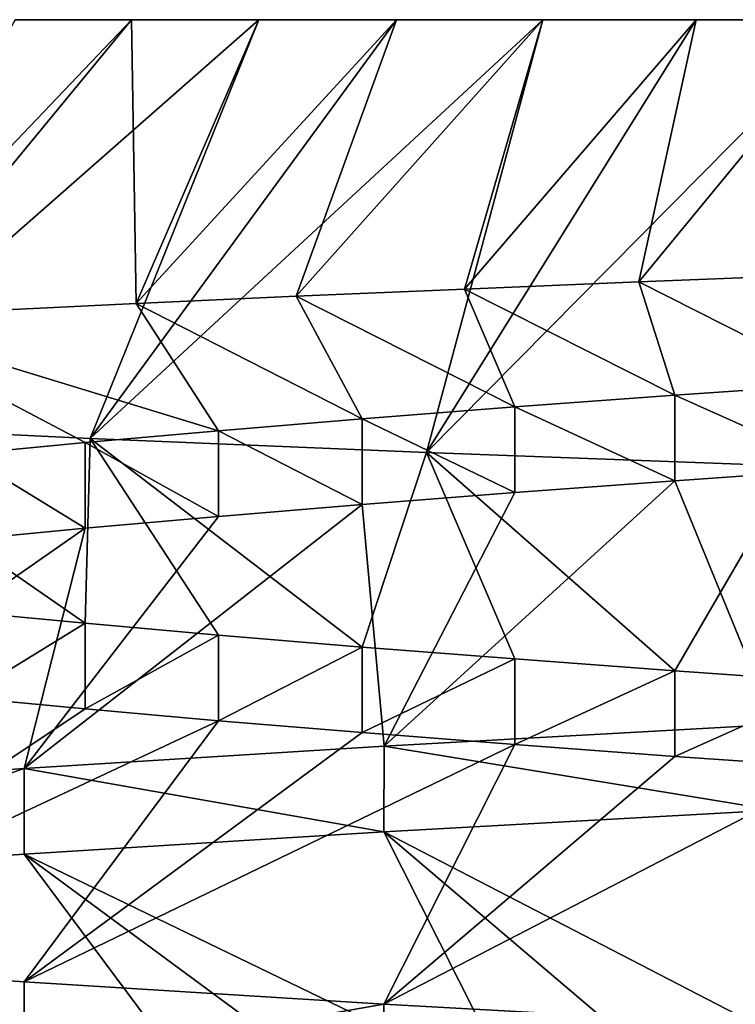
# Model space of a CAD drawing. Header units: inches. Extents: x -4.64 to 4.64, y -1.42 to 0.49.
# Tile 229 of 256: x -4.303 to -4.2703, y 0.447 to 0.492. Entities that reach past the tile are written whole.
import ezdxf

# ---------------------------------------------------------------- set-up
doc = ezdxf.new("R2010")
doc.units = ezdxf.units.IN
doc.header["$LTSCALE"] = 65.185185
doc.header["$MEASUREMENT"] = 0
for name, color, linetype in [('161', 7, 'CONTINUOUS'), ('162', 7, 'CONTINUOUS'), ('172', 7, 'CONTINUOUS'), ('180', 7, 'CONTINUOUS'), ('182', 7, 'CONTINUOUS'), ('184', 7, 'CONTINUOUS'), ('415', 7, 'CONTINUOUS'), ('416', 7, 'CONTINUOUS'), ('426', 7, 'CONTINUOUS'), ('434', 7, 'CONTINUOUS'), ('436', 7, 'CONTINUOUS'), ('438', 7, 'CONTINUOUS')]:
    doc.layers.add(name, color=color, linetype=linetype)

msp = doc.modelspace()

# ---------------------------------------------------------------- linework, layer by layer
at = {"layer": '161', "color": 252, "linetype": 'Continuous', "true_color": 0x969696}
for points in [[(-4.273085, 0.474854, 8.696046), (-4.265531, 0.471474, 8.69807), (-4.265529, 0.475381, 8.698071), (-4.273085, 0.474854, 8.696046)], [(-4.280383, 0.474317, 8.693245), (-4.273087, 0.470946, 8.696046), (-4.273085, 0.474854, 8.696046), (-4.280383, 0.474317, 8.693245)], [(-4.273087, 0.470946, 8.696046), (-4.265531, 0.471474, 8.69807), (-4.273085, 0.474854, 8.696046), (-4.273087, 0.470946, 8.696046)], [(-4.287353, 0.473771, 8.689693), (-4.280386, 0.470407, 8.693243), (-4.280383, 0.474317, 8.693245), (-4.287353, 0.473771, 8.689693)], [(-4.280386, 0.470407, 8.693243), (-4.273087, 0.470946, 8.696046), (-4.280383, 0.474317, 8.693245), (-4.280386, 0.470407, 8.693243)], [(-4.29391, 0.473228, 8.685435), (-4.287356, 0.469864, 8.689692), (-4.287353, 0.473771, 8.689693), (-4.29391, 0.473228, 8.685435)], [(-4.287356, 0.469864, 8.689692), (-4.280386, 0.470407, 8.693243), (-4.287353, 0.473771, 8.689693), (-4.287356, 0.469864, 8.689692)], [(-4.299989, 0.472689, 8.680512), (-4.293913, 0.469319, 8.685433), (-4.29391, 0.473228, 8.685435), (-4.299989, 0.472689, 8.680512)], [(-4.293913, 0.469319, 8.685433), (-4.287356, 0.469864, 8.689692), (-4.29391, 0.473228, 8.685435), (-4.293913, 0.469319, 8.685433)], [(-4.305517, 0.472161, 8.674984), (-4.299992, 0.46878, 8.680509), (-4.299989, 0.472689, 8.680512), (-4.305517, 0.472161, 8.674984)], [(-4.299992, 0.46878, 8.680509), (-4.293913, 0.469319, 8.685433), (-4.299989, 0.472689, 8.680512), (-4.299992, 0.46878, 8.680509)], [(-4.30552, 0.468254, 8.67498), (-4.299992, 0.46878, 8.680509), (-4.305517, 0.472161, 8.674984), (-4.30552, 0.468254, 8.67498)], [(-4.299992, 0.464438, 8.569491), (-4.305517, 0.461058, 8.575016), (-4.30552, 0.464965, 8.57502), (-4.299992, 0.464438, 8.569491)], [(-4.299989, 0.46053, 8.569488), (-4.305517, 0.461058, 8.575016), (-4.299992, 0.464438, 8.569491), (-4.299989, 0.46053, 8.569488)], [(-4.293913, 0.4639, 8.564567), (-4.299989, 0.46053, 8.569488), (-4.299992, 0.464438, 8.569491), (-4.293913, 0.4639, 8.564567)], [(-4.29391, 0.45999, 8.564565), (-4.299989, 0.46053, 8.569488), (-4.293913, 0.4639, 8.564567), (-4.29391, 0.45999, 8.564565)], [(-4.287356, 0.463355, 8.560308), (-4.29391, 0.45999, 8.564565), (-4.293913, 0.4639, 8.564567), (-4.287356, 0.463355, 8.560308)], [(-4.287353, 0.459448, 8.560307), (-4.29391, 0.45999, 8.564565), (-4.287356, 0.463355, 8.560308), (-4.287353, 0.459448, 8.560307)], [(-4.280386, 0.462812, 8.556757), (-4.287353, 0.459448, 8.560307), (-4.287356, 0.463355, 8.560308), (-4.280386, 0.462812, 8.556757)], [(-4.280383, 0.458902, 8.556755), (-4.287353, 0.459448, 8.560307), (-4.280386, 0.462812, 8.556757), (-4.280383, 0.458902, 8.556755)], [(-4.273087, 0.462273, 8.553954), (-4.280383, 0.458902, 8.556755), (-4.280386, 0.462812, 8.556757), (-4.273087, 0.462273, 8.553954)], [(-4.273085, 0.458364, 8.553954), (-4.280383, 0.458902, 8.556755), (-4.273087, 0.462273, 8.553954), (-4.273085, 0.458364, 8.553954)], [(-4.265531, 0.461744, 8.55193), (-4.273085, 0.458364, 8.553954), (-4.273087, 0.462273, 8.553954), (-4.265531, 0.461744, 8.55193)], [(-4.265529, 0.457838, 8.551929), (-4.273085, 0.458364, 8.553954), (-4.265531, 0.461744, 8.55193), (-4.265529, 0.457838, 8.551929)]]:
    msp.add_3dface(points, dxfattribs=at)
at = {"layer": '162', "color": 252, "linetype": 'Continuous', "true_color": 0x969696}
for points in [[(-4.286355, 0.458823, 8.712769), (-4.268532, 0.455914, 8.718175), (-4.268532, 0.45982, 8.718175), (-4.286355, 0.458823, 8.712769)], [(-4.302781, 0.457804, 8.703988), (-4.286356, 0.454921, 8.712768), (-4.286355, 0.458823, 8.712769), (-4.302781, 0.457804, 8.703988)], [(-4.286356, 0.454921, 8.712768), (-4.268532, 0.455914, 8.718175), (-4.286355, 0.458823, 8.712769), (-4.286356, 0.454921, 8.712768)], [(-4.317178, 0.456797, 8.692173), (-4.317177, 0.452892, 8.692173), (-4.302781, 0.457804, 8.703988), (-4.317178, 0.456797, 8.692173)], [(-4.317177, 0.452892, 8.692173), (-4.30278, 0.4539, 8.703989), (-4.302781, 0.457804, 8.703988), (-4.317177, 0.452892, 8.692173)], [(-4.30278, 0.4539, 8.703989), (-4.286356, 0.454921, 8.712768), (-4.302781, 0.457804, 8.703988), (-4.30278, 0.4539, 8.703989)], [(-4.302781, 0.444165, 8.546012), (-4.317178, 0.445171, 8.557827), (-4.317177, 0.449077, 8.557827), (-4.302781, 0.444165, 8.546012)], [(-4.30278, 0.448068, 8.546011), (-4.302781, 0.444165, 8.546012), (-4.317177, 0.449077, 8.557827), (-4.30278, 0.448068, 8.546011)], [(-4.286356, 0.447048, 8.537232), (-4.302781, 0.444165, 8.546012), (-4.30278, 0.448068, 8.546011), (-4.286356, 0.447048, 8.537232)], [(-4.286355, 0.443146, 8.537231), (-4.302781, 0.444165, 8.546012), (-4.286356, 0.447048, 8.537232), (-4.286355, 0.443146, 8.537231)], [(-4.268532, 0.446054, 8.531825), (-4.286355, 0.443146, 8.537231), (-4.286356, 0.447048, 8.537232), (-4.268532, 0.446054, 8.531825)]]:
    msp.add_3dface(points, dxfattribs=at)
at = {"layer": '172', "color": 252, "linetype": 'Continuous', "true_color": 0x969696}
for points in [[(-4.299761, 0.472879, 8.549189), (-4.313084, 0.473515, 8.560743), (-4.292063, 0.492, 8.567104), (-4.299761, 0.472879, 8.549189)], [(-4.292063, 0.492, 8.567104), (-4.313084, 0.473515, 8.560743), (-4.297886, 0.492, 8.571819), (-4.292063, 0.492, 8.567104)], [(-4.297886, 0.492, 8.571819), (-4.313084, 0.473515, 8.560743), (-4.30318, 0.492, 8.577114), (-4.297886, 0.492, 8.571819)], [(-4.310843, 0.478406, 8.68458), (-4.297661, 0.479046, 8.694796), (-4.297886, 0.492, 8.67818), (-4.310843, 0.478406, 8.68458)], [(-4.303181, 0.492, 8.672885), (-4.310843, 0.478406, 8.68458), (-4.297886, 0.492, 8.67818), (-4.303181, 0.492, 8.672885)], [(-4.284412, 0.47224, 8.540409), (-4.299761, 0.472879, 8.549189), (-4.279106, 0.492, 8.559624), (-4.284412, 0.47224, 8.540409)], [(-4.279106, 0.492, 8.559624), (-4.299761, 0.472879, 8.549189), (-4.285782, 0.492, 8.563026), (-4.279106, 0.492, 8.559624)], [(-4.285782, 0.492, 8.563026), (-4.299761, 0.472879, 8.549189), (-4.292063, 0.492, 8.567104), (-4.285782, 0.492, 8.563026)], [(-4.297886, 0.492, 8.67818), (-4.297661, 0.479046, 8.694796), (-4.292063, 0.492, 8.682895), (-4.297886, 0.492, 8.67818)], [(-4.297661, 0.479046, 8.694796), (-4.290362, 0.479372, 8.698885), (-4.285783, 0.492, 8.686974), (-4.297661, 0.479046, 8.694796)], [(-4.292063, 0.492, 8.682895), (-4.297661, 0.479046, 8.694796), (-4.285783, 0.492, 8.686974), (-4.292063, 0.492, 8.682895)], [(-4.290362, 0.479372, 8.698885), (-4.282689, 0.479701, 8.702229), (-4.279106, 0.492, 8.690376), (-4.290362, 0.479372, 8.698885)], [(-4.285783, 0.492, 8.686974), (-4.290362, 0.479372, 8.698885), (-4.279106, 0.492, 8.690376), (-4.285783, 0.492, 8.686974)], [(-4.267657, 0.471619, 8.534767), (-4.284412, 0.47224, 8.540409), (-4.264878, 0.492, 8.555001), (-4.267657, 0.471619, 8.534767)], [(-4.264878, 0.492, 8.555001), (-4.284412, 0.47224, 8.540409), (-4.272116, 0.492, 8.556941), (-4.264878, 0.492, 8.555001)], [(-4.272116, 0.492, 8.556941), (-4.284412, 0.47224, 8.540409), (-4.279106, 0.492, 8.559624), (-4.272116, 0.492, 8.556941)], [(-4.282689, 0.479701, 8.702229), (-4.274727, 0.480025, 8.704794), (-4.272116, 0.492, 8.693059), (-4.282689, 0.479701, 8.702229)], [(-4.279106, 0.492, 8.690376), (-4.282689, 0.479701, 8.702229), (-4.272116, 0.492, 8.693059), (-4.279106, 0.492, 8.690376)], [(-4.274727, 0.480025, 8.704794), (-4.266557, 0.480343, 8.706556), (-4.264879, 0.492, 8.694999), (-4.274727, 0.480025, 8.704794)], [(-4.272116, 0.492, 8.693059), (-4.274727, 0.480025, 8.704794), (-4.264879, 0.492, 8.694999), (-4.272116, 0.492, 8.693059)]]:
    msp.add_3dface(points, dxfattribs=at)
at = {"layer": '180', "color": 252, "linetype": 'Continuous', "true_color": 0x969696}
for points in [[(-4.265531, 0.471474, 8.69807), (-4.273087, 0.470946, 8.696046), (-4.268532, 0.45982, 8.718175), (-4.265531, 0.471474, 8.69807)], [(-4.273087, 0.470946, 8.696046), (-4.280386, 0.470407, 8.693243), (-4.286355, 0.458823, 8.712769), (-4.273087, 0.470946, 8.696046)], [(-4.273087, 0.470946, 8.696046), (-4.286355, 0.458823, 8.712769), (-4.268532, 0.45982, 8.718175), (-4.273087, 0.470946, 8.696046)], [(-4.280386, 0.470407, 8.693243), (-4.287356, 0.469864, 8.689692), (-4.286355, 0.458823, 8.712769), (-4.280386, 0.470407, 8.693243)], [(-4.287356, 0.469864, 8.689692), (-4.293913, 0.469319, 8.685433), (-4.302781, 0.457804, 8.703988), (-4.287356, 0.469864, 8.689692)], [(-4.287356, 0.469864, 8.689692), (-4.302781, 0.457804, 8.703988), (-4.286355, 0.458823, 8.712769), (-4.287356, 0.469864, 8.689692)], [(-4.293913, 0.469319, 8.685433), (-4.299992, 0.46878, 8.680509), (-4.302781, 0.457804, 8.703988), (-4.293913, 0.469319, 8.685433)], [(-4.299992, 0.46878, 8.680509), (-4.30552, 0.468254, 8.67498), (-4.317178, 0.456797, 8.692173), (-4.299992, 0.46878, 8.680509)], [(-4.299992, 0.46878, 8.680509), (-4.317178, 0.456797, 8.692173), (-4.302781, 0.457804, 8.703988), (-4.299992, 0.46878, 8.680509)], [(-4.305517, 0.461058, 8.575016), (-4.299989, 0.46053, 8.569488), (-4.317177, 0.449077, 8.557827), (-4.305517, 0.461058, 8.575016)], [(-4.299989, 0.46053, 8.569488), (-4.29391, 0.45999, 8.564565), (-4.317177, 0.449077, 8.557827), (-4.299989, 0.46053, 8.569488)], [(-4.29391, 0.45999, 8.564565), (-4.30278, 0.448068, 8.546011), (-4.317177, 0.449077, 8.557827), (-4.29391, 0.45999, 8.564565)], [(-4.29391, 0.45999, 8.564565), (-4.287353, 0.459448, 8.560307), (-4.30278, 0.448068, 8.546011), (-4.29391, 0.45999, 8.564565)], [(-4.287353, 0.459448, 8.560307), (-4.280383, 0.458902, 8.556755), (-4.30278, 0.448068, 8.546011), (-4.287353, 0.459448, 8.560307)], [(-4.280383, 0.458902, 8.556755), (-4.286356, 0.447048, 8.537232), (-4.30278, 0.448068, 8.546011), (-4.280383, 0.458902, 8.556755)], [(-4.280383, 0.458902, 8.556755), (-4.273085, 0.458364, 8.553954), (-4.286356, 0.447048, 8.537232), (-4.280383, 0.458902, 8.556755)], [(-4.273085, 0.458364, 8.553954), (-4.265529, 0.457838, 8.551929), (-4.286356, 0.447048, 8.537232), (-4.273085, 0.458364, 8.553954)], [(-4.265529, 0.457838, 8.551929), (-4.268532, 0.446054, 8.531825), (-4.286356, 0.447048, 8.537232), (-4.265529, 0.457838, 8.551929)]]:
    msp.add_3dface(points, dxfattribs=at)
at = {"layer": '182', "color": 252, "linetype": 'Continuous', "true_color": 0x969696}
for points in [[(-4.265529, 0.475381, 8.698071), (-4.266557, 0.480343, 8.706556), (-4.274727, 0.480025, 8.704794), (-4.265529, 0.475381, 8.698071)], [(-4.280383, 0.474317, 8.693245), (-4.282689, 0.479701, 8.702229), (-4.290362, 0.479372, 8.698885), (-4.280383, 0.474317, 8.693245)], [(-4.273085, 0.474854, 8.696046), (-4.274727, 0.480025, 8.704794), (-4.282689, 0.479701, 8.702229), (-4.273085, 0.474854, 8.696046)], [(-4.280383, 0.474317, 8.693245), (-4.273085, 0.474854, 8.696046), (-4.282689, 0.479701, 8.702229), (-4.280383, 0.474317, 8.693245)], [(-4.273085, 0.474854, 8.696046), (-4.265529, 0.475381, 8.698071), (-4.274727, 0.480025, 8.704794), (-4.273085, 0.474854, 8.696046)], [(-4.287353, 0.473771, 8.689693), (-4.290362, 0.479372, 8.698885), (-4.297661, 0.479046, 8.694796), (-4.287353, 0.473771, 8.689693)], [(-4.287353, 0.473771, 8.689693), (-4.280383, 0.474317, 8.693245), (-4.290362, 0.479372, 8.698885), (-4.287353, 0.473771, 8.689693)], [(-4.29391, 0.473228, 8.685435), (-4.297661, 0.479046, 8.694796), (-4.310843, 0.478406, 8.68458), (-4.29391, 0.473228, 8.685435)], [(-4.29391, 0.473228, 8.685435), (-4.287353, 0.473771, 8.689693), (-4.297661, 0.479046, 8.694796), (-4.29391, 0.473228, 8.685435)], [(-4.305517, 0.472161, 8.674984), (-4.299989, 0.472689, 8.680512), (-4.310843, 0.478406, 8.68458), (-4.305517, 0.472161, 8.674984)], [(-4.299989, 0.472689, 8.680512), (-4.29391, 0.473228, 8.685435), (-4.310843, 0.478406, 8.68458), (-4.299989, 0.472689, 8.680512)], [(-4.299992, 0.464438, 8.569491), (-4.30552, 0.464965, 8.57502), (-4.313084, 0.473515, 8.560743), (-4.299992, 0.464438, 8.569491)], [(-4.299992, 0.464438, 8.569491), (-4.313084, 0.473515, 8.560743), (-4.299761, 0.472879, 8.549189), (-4.299992, 0.464438, 8.569491)], [(-4.293913, 0.4639, 8.564567), (-4.299992, 0.464438, 8.569491), (-4.299761, 0.472879, 8.549189), (-4.293913, 0.4639, 8.564567)], [(-4.287356, 0.463355, 8.560308), (-4.293913, 0.4639, 8.564567), (-4.299761, 0.472879, 8.549189), (-4.287356, 0.463355, 8.560308)], [(-4.287356, 0.463355, 8.560308), (-4.299761, 0.472879, 8.549189), (-4.284412, 0.47224, 8.540409), (-4.287356, 0.463355, 8.560308)], [(-4.280386, 0.462812, 8.556757), (-4.287356, 0.463355, 8.560308), (-4.284412, 0.47224, 8.540409), (-4.280386, 0.462812, 8.556757)], [(-4.273087, 0.462273, 8.553954), (-4.280386, 0.462812, 8.556757), (-4.284412, 0.47224, 8.540409), (-4.273087, 0.462273, 8.553954)], [(-4.273087, 0.462273, 8.553954), (-4.284412, 0.47224, 8.540409), (-4.267657, 0.471619, 8.534767), (-4.273087, 0.462273, 8.553954)], [(-4.265531, 0.461744, 8.55193), (-4.273087, 0.462273, 8.553954), (-4.267657, 0.471619, 8.534767), (-4.265531, 0.461744, 8.55193)], [(-4.268532, 0.455914, 8.718175), (-4.286356, 0.454921, 8.712768), (-4.265529, 0.444131, 8.698071), (-4.268532, 0.455914, 8.718175)], [(-4.286356, 0.454921, 8.712768), (-4.30278, 0.4539, 8.703989), (-4.280383, 0.443067, 8.693245), (-4.286356, 0.454921, 8.712768)], [(-4.265529, 0.444131, 8.698071), (-4.286356, 0.454921, 8.712768), (-4.273085, 0.443604, 8.696046), (-4.265529, 0.444131, 8.698071)], [(-4.273085, 0.443604, 8.696046), (-4.286356, 0.454921, 8.712768), (-4.280383, 0.443067, 8.693245), (-4.273085, 0.443604, 8.696046)], [(-4.30278, 0.4539, 8.703989), (-4.317177, 0.452892, 8.692173), (-4.29391, 0.441978, 8.685435), (-4.30278, 0.4539, 8.703989)], [(-4.280383, 0.443067, 8.693245), (-4.30278, 0.4539, 8.703989), (-4.287353, 0.442521, 8.689693), (-4.280383, 0.443067, 8.693245)], [(-4.287353, 0.442521, 8.689693), (-4.30278, 0.4539, 8.703989), (-4.29391, 0.441978, 8.685435), (-4.287353, 0.442521, 8.689693)], [(-4.29391, 0.441978, 8.685435), (-4.317177, 0.452892, 8.692173), (-4.299989, 0.441439, 8.680512), (-4.29391, 0.441978, 8.685435)], [(-4.299989, 0.441439, 8.680512), (-4.317177, 0.452892, 8.692173), (-4.305517, 0.440911, 8.674984), (-4.299989, 0.441439, 8.680512)]]:
    msp.add_3dface(points, dxfattribs=at)
at = {"layer": '184', "color": 252, "linetype": 'Continuous', "true_color": 0x969696}
for points in [[(-4.30318, 0.492, 8.577114), (-4.303181, 0.492, 8.672885), (-4.297886, 0.492, 8.67818), (-4.30318, 0.492, 8.577114)], [(-4.297886, 0.492, 8.571819), (-4.30318, 0.492, 8.577114), (-4.297886, 0.492, 8.67818), (-4.297886, 0.492, 8.571819)], [(-4.292063, 0.492, 8.567104), (-4.297886, 0.492, 8.571819), (-4.292063, 0.492, 8.682895), (-4.292063, 0.492, 8.567104)], [(-4.297886, 0.492, 8.571819), (-4.297886, 0.492, 8.67818), (-4.292063, 0.492, 8.682895), (-4.297886, 0.492, 8.571819)], [(-4.285782, 0.492, 8.563026), (-4.292063, 0.492, 8.567104), (-4.285783, 0.492, 8.686974), (-4.285782, 0.492, 8.563026)], [(-4.292063, 0.492, 8.567104), (-4.292063, 0.492, 8.682895), (-4.285783, 0.492, 8.686974), (-4.292063, 0.492, 8.567104)], [(-4.285782, 0.492, 8.563026), (-4.285783, 0.492, 8.686974), (-4.279106, 0.492, 8.690376), (-4.285782, 0.492, 8.563026)], [(-4.279106, 0.492, 8.559624), (-4.285782, 0.492, 8.563026), (-4.279106, 0.492, 8.690376), (-4.279106, 0.492, 8.559624)], [(-4.272116, 0.492, 8.556941), (-4.279106, 0.492, 8.559624), (-4.272116, 0.492, 8.693059), (-4.272116, 0.492, 8.556941)], [(-4.279106, 0.492, 8.559624), (-4.279106, 0.492, 8.690376), (-4.272116, 0.492, 8.693059), (-4.279106, 0.492, 8.559624)], [(-4.264878, 0.492, 8.555001), (-4.272116, 0.492, 8.556941), (-4.264879, 0.492, 8.694999), (-4.264878, 0.492, 8.555001)], [(-4.272116, 0.492, 8.556941), (-4.272116, 0.492, 8.693059), (-4.264879, 0.492, 8.694999), (-4.272116, 0.492, 8.556941)]]:
    msp.add_3dface(points, dxfattribs=at)
at = {"layer": '415', "color": 252, "linetype": 'Continuous', "true_color": 0x969696}
for points in [[(-4.273085, 0.474854, -8.553954), (-4.265531, 0.471474, -8.55193), (-4.265529, 0.475381, -8.551929), (-4.273085, 0.474854, -8.553954)], [(-4.280383, 0.474317, -8.556755), (-4.273087, 0.470946, -8.553954), (-4.273085, 0.474854, -8.553954), (-4.280383, 0.474317, -8.556755)], [(-4.273087, 0.470946, -8.553954), (-4.265531, 0.471474, -8.55193), (-4.273085, 0.474854, -8.553954), (-4.273087, 0.470946, -8.553954)], [(-4.287353, 0.473771, -8.560307), (-4.280386, 0.470407, -8.556757), (-4.280383, 0.474317, -8.556755), (-4.287353, 0.473771, -8.560307)], [(-4.280386, 0.470407, -8.556757), (-4.273087, 0.470946, -8.553954), (-4.280383, 0.474317, -8.556755), (-4.280386, 0.470407, -8.556757)], [(-4.29391, 0.473228, -8.564565), (-4.287356, 0.469864, -8.560308), (-4.287353, 0.473771, -8.560307), (-4.29391, 0.473228, -8.564565)], [(-4.287356, 0.469864, -8.560308), (-4.280386, 0.470407, -8.556757), (-4.287353, 0.473771, -8.560307), (-4.287356, 0.469864, -8.560308)], [(-4.299989, 0.472689, -8.569488), (-4.293913, 0.469319, -8.564567), (-4.29391, 0.473228, -8.564565), (-4.299989, 0.472689, -8.569488)], [(-4.293913, 0.469319, -8.564567), (-4.287356, 0.469864, -8.560308), (-4.29391, 0.473228, -8.564565), (-4.293913, 0.469319, -8.564567)], [(-4.305517, 0.472161, -8.575016), (-4.299992, 0.46878, -8.569491), (-4.299989, 0.472689, -8.569488), (-4.305517, 0.472161, -8.575016)], [(-4.299992, 0.46878, -8.569491), (-4.293913, 0.469319, -8.564567), (-4.299989, 0.472689, -8.569488), (-4.299992, 0.46878, -8.569491)], [(-4.30552, 0.468254, -8.57502), (-4.299992, 0.46878, -8.569491), (-4.305517, 0.472161, -8.575016), (-4.30552, 0.468254, -8.57502)], [(-4.299992, 0.464438, -8.680509), (-4.305517, 0.461058, -8.674984), (-4.30552, 0.464965, -8.67498), (-4.299992, 0.464438, -8.680509)], [(-4.299989, 0.46053, -8.680512), (-4.305517, 0.461058, -8.674984), (-4.299992, 0.464438, -8.680509), (-4.299989, 0.46053, -8.680512)], [(-4.293913, 0.4639, -8.685433), (-4.299989, 0.46053, -8.680512), (-4.299992, 0.464438, -8.680509), (-4.293913, 0.4639, -8.685433)], [(-4.29391, 0.45999, -8.685435), (-4.299989, 0.46053, -8.680512), (-4.293913, 0.4639, -8.685433), (-4.29391, 0.45999, -8.685435)], [(-4.287356, 0.463355, -8.689692), (-4.29391, 0.45999, -8.685435), (-4.293913, 0.4639, -8.685433), (-4.287356, 0.463355, -8.689692)], [(-4.287353, 0.459448, -8.689693), (-4.29391, 0.45999, -8.685435), (-4.287356, 0.463355, -8.689692), (-4.287353, 0.459448, -8.689693)], [(-4.280386, 0.462812, -8.693243), (-4.287353, 0.459448, -8.689693), (-4.287356, 0.463355, -8.689692), (-4.280386, 0.462812, -8.693243)], [(-4.280383, 0.458902, -8.693245), (-4.287353, 0.459448, -8.689693), (-4.280386, 0.462812, -8.693243), (-4.280383, 0.458902, -8.693245)], [(-4.273087, 0.462273, -8.696046), (-4.280383, 0.458902, -8.693245), (-4.280386, 0.462812, -8.693243), (-4.273087, 0.462273, -8.696046)], [(-4.273085, 0.458364, -8.696046), (-4.280383, 0.458902, -8.693245), (-4.273087, 0.462273, -8.696046), (-4.273085, 0.458364, -8.696046)], [(-4.265531, 0.461744, -8.69807), (-4.273085, 0.458364, -8.696046), (-4.273087, 0.462273, -8.696046), (-4.265531, 0.461744, -8.69807)], [(-4.265529, 0.457838, -8.698071), (-4.273085, 0.458364, -8.696046), (-4.265531, 0.461744, -8.69807), (-4.265529, 0.457838, -8.698071)]]:
    msp.add_3dface(points, dxfattribs=at)
at = {"layer": '416', "color": 252, "linetype": 'Continuous', "true_color": 0x969696}
for points in [[(-4.286355, 0.458823, -8.537231), (-4.268532, 0.455914, -8.531825), (-4.268532, 0.45982, -8.531825), (-4.286355, 0.458823, -8.537231)], [(-4.302781, 0.457804, -8.546012), (-4.286356, 0.454921, -8.537232), (-4.286355, 0.458823, -8.537231), (-4.302781, 0.457804, -8.546012)], [(-4.286356, 0.454921, -8.537232), (-4.268532, 0.455914, -8.531825), (-4.286355, 0.458823, -8.537231), (-4.286356, 0.454921, -8.537232)], [(-4.317178, 0.456797, -8.557827), (-4.317177, 0.452892, -8.557827), (-4.302781, 0.457804, -8.546012), (-4.317178, 0.456797, -8.557827)], [(-4.317177, 0.452892, -8.557827), (-4.30278, 0.4539, -8.546011), (-4.302781, 0.457804, -8.546012), (-4.317177, 0.452892, -8.557827)], [(-4.30278, 0.4539, -8.546011), (-4.286356, 0.454921, -8.537232), (-4.302781, 0.457804, -8.546012), (-4.30278, 0.4539, -8.546011)], [(-4.302781, 0.444165, -8.703988), (-4.317178, 0.445171, -8.692173), (-4.317177, 0.449077, -8.692173), (-4.302781, 0.444165, -8.703988)], [(-4.30278, 0.448068, -8.703989), (-4.302781, 0.444165, -8.703988), (-4.317177, 0.449077, -8.692173), (-4.30278, 0.448068, -8.703989)], [(-4.286356, 0.447048, -8.712768), (-4.302781, 0.444165, -8.703988), (-4.30278, 0.448068, -8.703989), (-4.286356, 0.447048, -8.712768)], [(-4.286355, 0.443146, -8.712769), (-4.302781, 0.444165, -8.703988), (-4.286356, 0.447048, -8.712768), (-4.286355, 0.443146, -8.712769)], [(-4.268532, 0.446054, -8.718175), (-4.286355, 0.443146, -8.712769), (-4.286356, 0.447048, -8.712768), (-4.268532, 0.446054, -8.718175)]]:
    msp.add_3dface(points, dxfattribs=at)
at = {"layer": '426', "color": 252, "linetype": 'Continuous', "true_color": 0x969696}
for points in [[(-4.299761, 0.472879, -8.700811), (-4.313084, 0.473515, -8.689257), (-4.292063, 0.492, -8.682896), (-4.299761, 0.472879, -8.700811)], [(-4.292063, 0.492, -8.682896), (-4.313084, 0.473515, -8.689257), (-4.297886, 0.492, -8.678181), (-4.292063, 0.492, -8.682896)], [(-4.297886, 0.492, -8.678181), (-4.313084, 0.473515, -8.689257), (-4.30318, 0.492, -8.672886), (-4.297886, 0.492, -8.678181)], [(-4.310843, 0.478406, -8.56542), (-4.297661, 0.479046, -8.555204), (-4.297886, 0.492, -8.57182), (-4.310843, 0.478406, -8.56542)], [(-4.303181, 0.492, -8.577115), (-4.310843, 0.478406, -8.56542), (-4.297886, 0.492, -8.57182), (-4.303181, 0.492, -8.577115)], [(-4.284412, 0.47224, -8.709591), (-4.299761, 0.472879, -8.700811), (-4.279106, 0.492, -8.690376), (-4.284412, 0.47224, -8.709591)], [(-4.279106, 0.492, -8.690376), (-4.299761, 0.472879, -8.700811), (-4.285782, 0.492, -8.686974), (-4.279106, 0.492, -8.690376)], [(-4.285782, 0.492, -8.686974), (-4.299761, 0.472879, -8.700811), (-4.292063, 0.492, -8.682896), (-4.285782, 0.492, -8.686974)], [(-4.297886, 0.492, -8.57182), (-4.297661, 0.479046, -8.555204), (-4.292063, 0.492, -8.567105), (-4.297886, 0.492, -8.57182)], [(-4.297661, 0.479046, -8.555204), (-4.290362, 0.479372, -8.551115), (-4.285783, 0.492, -8.563026), (-4.297661, 0.479046, -8.555204)], [(-4.292063, 0.492, -8.567105), (-4.297661, 0.479046, -8.555204), (-4.285783, 0.492, -8.563026), (-4.292063, 0.492, -8.567105)], [(-4.290362, 0.479372, -8.551115), (-4.282689, 0.479701, -8.547771), (-4.279106, 0.492, -8.559624), (-4.290362, 0.479372, -8.551115)], [(-4.285783, 0.492, -8.563026), (-4.290362, 0.479372, -8.551115), (-4.279106, 0.492, -8.559624), (-4.285783, 0.492, -8.563026)], [(-4.267657, 0.471619, -8.715233), (-4.284412, 0.47224, -8.709591), (-4.264878, 0.492, -8.694999), (-4.267657, 0.471619, -8.715233)], [(-4.264878, 0.492, -8.694999), (-4.284412, 0.47224, -8.709591), (-4.272116, 0.492, -8.693059), (-4.264878, 0.492, -8.694999)], [(-4.272116, 0.492, -8.693059), (-4.284412, 0.47224, -8.709591), (-4.279106, 0.492, -8.690376), (-4.272116, 0.492, -8.693059)], [(-4.282689, 0.479701, -8.547771), (-4.274727, 0.480025, -8.545206), (-4.272116, 0.492, -8.556941), (-4.282689, 0.479701, -8.547771)], [(-4.279106, 0.492, -8.559624), (-4.282689, 0.479701, -8.547771), (-4.272116, 0.492, -8.556941), (-4.279106, 0.492, -8.559624)], [(-4.274727, 0.480025, -8.545206), (-4.266557, 0.480343, -8.543444), (-4.264879, 0.492, -8.555001), (-4.274727, 0.480025, -8.545206)], [(-4.272116, 0.492, -8.556941), (-4.274727, 0.480025, -8.545206), (-4.264879, 0.492, -8.555001), (-4.272116, 0.492, -8.556941)]]:
    msp.add_3dface(points, dxfattribs=at)
at = {"layer": '434', "color": 252, "linetype": 'Continuous', "true_color": 0x969696}
for points in [[(-4.265531, 0.471474, -8.55193), (-4.273087, 0.470946, -8.553954), (-4.268532, 0.45982, -8.531825), (-4.265531, 0.471474, -8.55193)], [(-4.273087, 0.470946, -8.553954), (-4.280386, 0.470407, -8.556757), (-4.286355, 0.458823, -8.537231), (-4.273087, 0.470946, -8.553954)], [(-4.273087, 0.470946, -8.553954), (-4.286355, 0.458823, -8.537231), (-4.268532, 0.45982, -8.531825), (-4.273087, 0.470946, -8.553954)], [(-4.280386, 0.470407, -8.556757), (-4.287356, 0.469864, -8.560308), (-4.286355, 0.458823, -8.537231), (-4.280386, 0.470407, -8.556757)], [(-4.287356, 0.469864, -8.560308), (-4.293913, 0.469319, -8.564567), (-4.302781, 0.457804, -8.546012), (-4.287356, 0.469864, -8.560308)], [(-4.287356, 0.469864, -8.560308), (-4.302781, 0.457804, -8.546012), (-4.286355, 0.458823, -8.537231), (-4.287356, 0.469864, -8.560308)], [(-4.293913, 0.469319, -8.564567), (-4.299992, 0.46878, -8.569491), (-4.302781, 0.457804, -8.546012), (-4.293913, 0.469319, -8.564567)], [(-4.299992, 0.46878, -8.569491), (-4.30552, 0.468254, -8.57502), (-4.317178, 0.456797, -8.557827), (-4.299992, 0.46878, -8.569491)], [(-4.299992, 0.46878, -8.569491), (-4.317178, 0.456797, -8.557827), (-4.302781, 0.457804, -8.546012), (-4.299992, 0.46878, -8.569491)], [(-4.305517, 0.461058, -8.674984), (-4.299989, 0.46053, -8.680512), (-4.317177, 0.449077, -8.692173), (-4.305517, 0.461058, -8.674984)], [(-4.299989, 0.46053, -8.680512), (-4.29391, 0.45999, -8.685435), (-4.317177, 0.449077, -8.692173), (-4.299989, 0.46053, -8.680512)], [(-4.29391, 0.45999, -8.685435), (-4.30278, 0.448068, -8.703989), (-4.317177, 0.449077, -8.692173), (-4.29391, 0.45999, -8.685435)], [(-4.29391, 0.45999, -8.685435), (-4.287353, 0.459448, -8.689693), (-4.30278, 0.448068, -8.703989), (-4.29391, 0.45999, -8.685435)], [(-4.287353, 0.459448, -8.689693), (-4.280383, 0.458902, -8.693245), (-4.30278, 0.448068, -8.703989), (-4.287353, 0.459448, -8.689693)], [(-4.280383, 0.458902, -8.693245), (-4.286356, 0.447048, -8.712768), (-4.30278, 0.448068, -8.703989), (-4.280383, 0.458902, -8.693245)], [(-4.280383, 0.458902, -8.693245), (-4.273085, 0.458364, -8.696046), (-4.286356, 0.447048, -8.712768), (-4.280383, 0.458902, -8.693245)], [(-4.273085, 0.458364, -8.696046), (-4.265529, 0.457838, -8.698071), (-4.286356, 0.447048, -8.712768), (-4.273085, 0.458364, -8.696046)], [(-4.265529, 0.457838, -8.698071), (-4.268532, 0.446054, -8.718175), (-4.286356, 0.447048, -8.712768), (-4.265529, 0.457838, -8.698071)]]:
    msp.add_3dface(points, dxfattribs=at)
at = {"layer": '436', "color": 252, "linetype": 'Continuous', "true_color": 0x969696}
for points in [[(-4.265529, 0.475381, -8.551929), (-4.266557, 0.480343, -8.543444), (-4.274727, 0.480025, -8.545206), (-4.265529, 0.475381, -8.551929)], [(-4.280383, 0.474317, -8.556755), (-4.282689, 0.479701, -8.547771), (-4.290362, 0.479372, -8.551115), (-4.280383, 0.474317, -8.556755)], [(-4.273085, 0.474854, -8.553954), (-4.274727, 0.480025, -8.545206), (-4.282689, 0.479701, -8.547771), (-4.273085, 0.474854, -8.553954)], [(-4.280383, 0.474317, -8.556755), (-4.273085, 0.474854, -8.553954), (-4.282689, 0.479701, -8.547771), (-4.280383, 0.474317, -8.556755)], [(-4.273085, 0.474854, -8.553954), (-4.265529, 0.475381, -8.551929), (-4.274727, 0.480025, -8.545206), (-4.273085, 0.474854, -8.553954)], [(-4.287353, 0.473771, -8.560307), (-4.290362, 0.479372, -8.551115), (-4.297661, 0.479046, -8.555204), (-4.287353, 0.473771, -8.560307)], [(-4.287353, 0.473771, -8.560307), (-4.280383, 0.474317, -8.556755), (-4.290362, 0.479372, -8.551115), (-4.287353, 0.473771, -8.560307)], [(-4.29391, 0.473228, -8.564565), (-4.297661, 0.479046, -8.555204), (-4.310843, 0.478406, -8.56542), (-4.29391, 0.473228, -8.564565)], [(-4.29391, 0.473228, -8.564565), (-4.287353, 0.473771, -8.560307), (-4.297661, 0.479046, -8.555204), (-4.29391, 0.473228, -8.564565)], [(-4.305517, 0.472161, -8.575016), (-4.299989, 0.472689, -8.569488), (-4.310843, 0.478406, -8.56542), (-4.305517, 0.472161, -8.575016)], [(-4.299989, 0.472689, -8.569488), (-4.29391, 0.473228, -8.564565), (-4.310843, 0.478406, -8.56542), (-4.299989, 0.472689, -8.569488)], [(-4.299992, 0.464438, -8.680509), (-4.30552, 0.464965, -8.67498), (-4.313084, 0.473515, -8.689257), (-4.299992, 0.464438, -8.680509)], [(-4.299992, 0.464438, -8.680509), (-4.313084, 0.473515, -8.689257), (-4.299761, 0.472879, -8.700811), (-4.299992, 0.464438, -8.680509)], [(-4.293913, 0.4639, -8.685433), (-4.299992, 0.464438, -8.680509), (-4.299761, 0.472879, -8.700811), (-4.293913, 0.4639, -8.685433)], [(-4.287356, 0.463355, -8.689692), (-4.293913, 0.4639, -8.685433), (-4.299761, 0.472879, -8.700811), (-4.287356, 0.463355, -8.689692)], [(-4.287356, 0.463355, -8.689692), (-4.299761, 0.472879, -8.700811), (-4.284412, 0.47224, -8.709591), (-4.287356, 0.463355, -8.689692)], [(-4.280386, 0.462812, -8.693243), (-4.287356, 0.463355, -8.689692), (-4.284412, 0.47224, -8.709591), (-4.280386, 0.462812, -8.693243)], [(-4.273087, 0.462273, -8.696046), (-4.280386, 0.462812, -8.693243), (-4.284412, 0.47224, -8.709591), (-4.273087, 0.462273, -8.696046)], [(-4.273087, 0.462273, -8.696046), (-4.284412, 0.47224, -8.709591), (-4.267657, 0.471619, -8.715233), (-4.273087, 0.462273, -8.696046)], [(-4.265531, 0.461744, -8.69807), (-4.273087, 0.462273, -8.696046), (-4.267657, 0.471619, -8.715233), (-4.265531, 0.461744, -8.69807)], [(-4.268532, 0.455914, -8.531825), (-4.286356, 0.454921, -8.537232), (-4.265529, 0.444131, -8.551929), (-4.268532, 0.455914, -8.531825)], [(-4.286356, 0.454921, -8.537232), (-4.30278, 0.4539, -8.546011), (-4.280383, 0.443067, -8.556755), (-4.286356, 0.454921, -8.537232)], [(-4.265529, 0.444131, -8.551929), (-4.286356, 0.454921, -8.537232), (-4.273085, 0.443604, -8.553954), (-4.265529, 0.444131, -8.551929)], [(-4.273085, 0.443604, -8.553954), (-4.286356, 0.454921, -8.537232), (-4.280383, 0.443067, -8.556755), (-4.273085, 0.443604, -8.553954)], [(-4.30278, 0.4539, -8.546011), (-4.317177, 0.452892, -8.557827), (-4.29391, 0.441978, -8.564565), (-4.30278, 0.4539, -8.546011)], [(-4.280383, 0.443067, -8.556755), (-4.30278, 0.4539, -8.546011), (-4.287353, 0.442521, -8.560307), (-4.280383, 0.443067, -8.556755)], [(-4.287353, 0.442521, -8.560307), (-4.30278, 0.4539, -8.546011), (-4.29391, 0.441978, -8.564565), (-4.287353, 0.442521, -8.560307)], [(-4.29391, 0.441978, -8.564565), (-4.317177, 0.452892, -8.557827), (-4.299989, 0.441439, -8.569488), (-4.29391, 0.441978, -8.564565)], [(-4.299989, 0.441439, -8.569488), (-4.317177, 0.452892, -8.557827), (-4.305517, 0.440911, -8.575016), (-4.299989, 0.441439, -8.569488)]]:
    msp.add_3dface(points, dxfattribs=at)
at = {"layer": '438', "color": 252, "linetype": 'Continuous', "true_color": 0x969696}
for points in [[(-4.30318, 0.492, -8.672886), (-4.303181, 0.492, -8.577115), (-4.297886, 0.492, -8.57182), (-4.30318, 0.492, -8.672886)], [(-4.297886, 0.492, -8.678181), (-4.30318, 0.492, -8.672886), (-4.297886, 0.492, -8.57182), (-4.297886, 0.492, -8.678181)], [(-4.292063, 0.492, -8.682896), (-4.297886, 0.492, -8.678181), (-4.292063, 0.492, -8.567105), (-4.292063, 0.492, -8.682896)], [(-4.297886, 0.492, -8.678181), (-4.297886, 0.492, -8.57182), (-4.292063, 0.492, -8.567105), (-4.297886, 0.492, -8.678181)], [(-4.285782, 0.492, -8.686974), (-4.292063, 0.492, -8.682896), (-4.285783, 0.492, -8.563026), (-4.285782, 0.492, -8.686974)], [(-4.292063, 0.492, -8.682896), (-4.292063, 0.492, -8.567105), (-4.285783, 0.492, -8.563026), (-4.292063, 0.492, -8.682896)], [(-4.285782, 0.492, -8.686974), (-4.285783, 0.492, -8.563026), (-4.279106, 0.492, -8.559624), (-4.285782, 0.492, -8.686974)], [(-4.279106, 0.492, -8.690376), (-4.285782, 0.492, -8.686974), (-4.279106, 0.492, -8.559624), (-4.279106, 0.492, -8.690376)], [(-4.272116, 0.492, -8.693059), (-4.279106, 0.492, -8.690376), (-4.272116, 0.492, -8.556941), (-4.272116, 0.492, -8.693059)], [(-4.279106, 0.492, -8.690376), (-4.279106, 0.492, -8.559624), (-4.272116, 0.492, -8.556941), (-4.279106, 0.492, -8.690376)], [(-4.264878, 0.492, -8.694999), (-4.272116, 0.492, -8.693059), (-4.264879, 0.492, -8.555001), (-4.264878, 0.492, -8.694999)], [(-4.272116, 0.492, -8.693059), (-4.272116, 0.492, -8.556941), (-4.264879, 0.492, -8.555001), (-4.272116, 0.492, -8.693059)]]:
    msp.add_3dface(points, dxfattribs=at)

doc.saveas('drawing.dxf')
